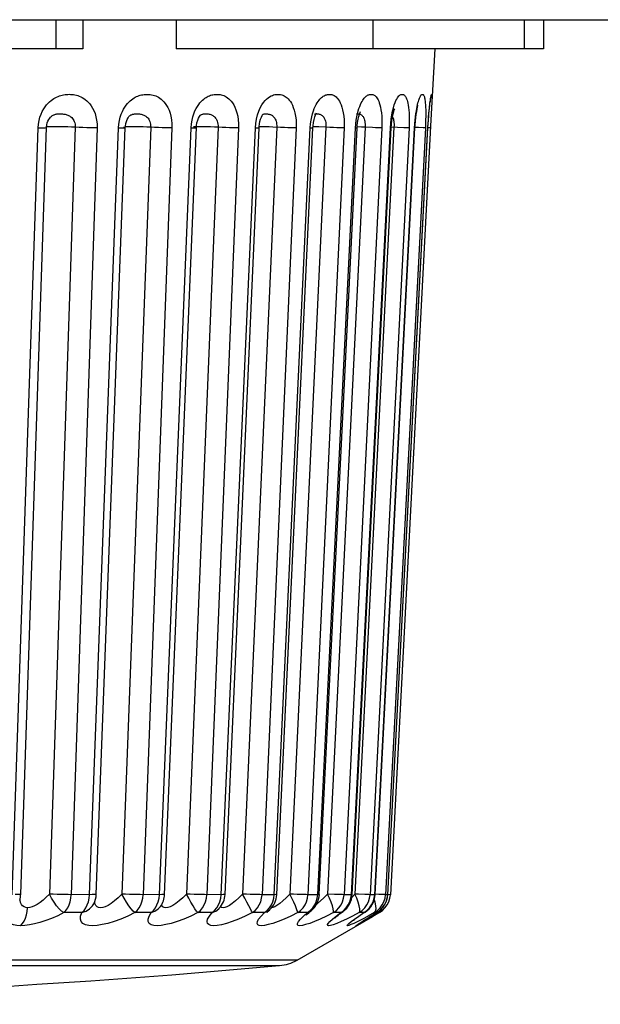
# Model space of a CAD drawing. Header units: millimetres. Extents: x -2579 to 1363, y -329 to 2298.
# Tile 20 of 256: x -1213 to -1208, y -329 to -321. Entities that reach past the tile are written whole.
import ezdxf

# ---------------------------------------------------------------- set-up
doc = ezdxf.new("R2010")
doc.units = ezdxf.units.MM
doc.header["$LTSCALE"] = 30.734
doc.layers.get('0').update_dxf_attribs({"linetype": 'CONTINUOUS'})

msp = doc.modelspace()

# ---------------------------------------------------------------- linework, layer by layer
at = {"color": 7}
for p, q in [((-1284.937, -320.9063), (-1198.5399, -320.9063)), ((-1284.937, -320.9067), (-1198.5399, -320.9067)), ((-1212.5037, -320.9067), (-1212.5037, -321.1438)), ((-1212.2834, -320.9067), (-1212.2834, -321.1438)), ((-1211.5186, -320.9067), (-1211.5186, -321.1438)), ((-1209.9093, -320.9067), (-1209.9093, -321.1438)), ((-1208.6733, -320.9067), (-1208.6733, -321.1438)), ((-1208.5142, -320.9067), (-1208.5142, -321.1438)), ((-1212.2834, -321.1438), (-1215.2266, -321.1438)), ((-1208.5142, -321.1438), (-1211.5186, -321.1438)), ((-1209.4037, -321.1438), (-1209.4342, -321.7268)), ((-1209.4272, -321.5875), (-1209.4288, -321.6219)), ((-1211.3172, -321.6852), (-1211.3171, -321.6851)), ((-1210.8535, -321.6859), (-1210.8428, -321.6542)), ((-1210.8127, -321.6816), (-1210.8126, -321.6816)), ((-1209.7598, -321.7202), (-1209.7545, -321.6859)), ((-1209.7545, -321.6859), (-1209.7483, -321.6542)), ((-1212.648, -321.7913), (-1212.6452, -321.76)), ((-1212.5441, -321.7013), (-1212.544, -321.7012)), ((-1211.9905, -321.7913), (-1211.9879, -321.7606)), ((-1211.8961, -321.691), (-1211.8957, -321.6907)), ((-1211.396, -321.7913), (-1211.3932, -321.7592)), ((-1210.871, -321.7913), (-1210.8679, -321.7551)), ((-1210.4212, -321.7913), (-1210.4186, -321.7592)), ((-1210.0516, -321.7913), (-1210.0492, -321.7592)), ((-1209.4342, -321.7268), (-1209.7665, -328.0656)), ((-1209.7662, -321.7913), (-1209.7636, -321.7551)), ((-1209.7636, -321.7551), (-1209.7598, -321.7202)), ((-1209.4596, -321.7913), (-1209.4578, -321.7592)), ((-1212.8597, -328.0656), (-1212.648, -321.7913)), ((-1212.7898, -328.0622), (-1212.5784, -321.788)), ((-1212.5797, -321.7844), (-1212.5827, -321.7856)), ((-1212.3443, -321.7868), (-1212.5558, -328.061)), ((-1212.1652, -321.7913), (-1212.3766, -328.0656)), ((-1212.2273, -328.0656), (-1211.9905, -321.7913)), ((-1212.1717, -328.0629), (-1211.9351, -321.7887)), ((-1211.727, -321.7868), (-1211.9637, -328.061)), ((-1211.9466, -321.7843), (-1211.9472, -321.7848)), ((-1211.5527, -321.7913), (-1211.7893, -328.0656)), ((-1211.6554, -328.0656), (-1211.396, -321.7913)), ((-1211.6127, -328.0636), (-1211.3535, -321.7893)), ((-1211.1755, -321.7868), (-1211.4348, -328.061)), ((-1211.3751, -321.7834), (-1211.3771, -321.7842)), ((-1211.008, -321.7913), (-1211.2672, -328.0656)), ((-1211.1501, -328.0656), (-1210.871, -321.7913)), ((-1211.1189, -328.0641), (-1210.8399, -321.7899)), ((-1210.6959, -321.7868), (-1210.975, -328.061)), ((-1210.537, -321.7913), (-1210.816, -328.0656)), ((-1210.7171, -328.0656), (-1210.4212, -321.7913)), ((-1210.6956, -328.0646), (-1210.3999, -321.7904)), ((-1210.2935, -321.7868), (-1210.5892, -328.061)), ((-1210.1449, -321.7913), (-1210.4406, -328.0656)), ((-1210.3609, -328.0656), (-1210.0516, -321.7913)), ((-1210.2935, -321.7868), (-1210.3528, -321.7843)), ((-1210.3475, -328.065), (-1210.0383, -321.7908)), ((-1209.9727, -321.7868), (-1210.2818, -328.061)), ((-1209.836, -321.7913), (-1210.1452, -328.0656)), ((-1210.0855, -328.0656), (-1209.7662, -321.7913)), ((-1210.0783, -328.0653), (-1209.7591, -321.791)), ((-1209.7369, -321.7868), (-1210.0561, -328.061)), ((-1209.9134, -321.7893), (-1209.9727, -321.7868)), ((-1209.6137, -321.7913), (-1209.933, -328.0656)), ((-1209.8941, -328.0656), (-1209.5682, -321.7913)), ((-1209.8912, -328.0655), (-1209.5653, -321.7912)), ((-1209.4804, -321.7913), (-1209.8063, -328.0656)), ((-1209.7885, -328.0656), (-1209.4596, -321.7913)), ((-1209.7074, -321.7881), (-1209.7587, -321.7858)), ((-1209.6569, -321.7902), (-1209.7074, -321.7881)), ((-1209.5682, -321.7913), (-1209.5653, -321.7912)), ((-1209.5357, -321.7893), (-1209.5652, -321.7879)), ((-1209.498, -321.7908), (-1209.5357, -321.7893)), ((-1209.4596, -321.7913), (-1209.4592, -321.7913)), ((-1209.4376, -321.7913), (-1209.4591, -321.7903)), ((-1212.7944, -328.1103), (-1212.7948, -328.098)), ((-1212.2362, -328.1234), (-1212.2301, -328.095)), ((-1212.2301, -328.095), (-1212.2273, -328.0656)), ((-1211.6754, -328.1501), (-1211.6652, -328.1234)), ((-1211.6652, -328.1234), (-1211.6585, -328.095)), ((-1211.6585, -328.095), (-1211.6554, -328.0656)), ((-1211.1534, -328.095), (-1211.1501, -328.0656)), ((-1210.7171, -328.0656), (-1210.816, -328.0656)), ((-1210.7206, -328.095), (-1210.7171, -328.0656)), ((-1210.6467, -328.1162), (-1210.6718, -328.137)), ((-1210.3609, -328.0656), (-1210.4406, -328.0656)), ((-1210.3646, -328.095), (-1210.3609, -328.0656)), ((-1210.2818, -328.061), (-1210.311, -328.0909)), ((-1210.2225, -328.0635), (-1210.2818, -328.061)), ((-1210.0855, -328.0656), (-1210.1452, -328.0656)), ((-1210.1107, -328.1501), (-1210.0978, -328.1234)), ((-1210.0561, -328.061), (-1210.0815, -328.0879)), ((-1209.8941, -328.0656), (-1209.933, -328.0656)), ((-1209.8912, -328.0655), (-1209.8941, -328.0656)), ((-1209.8614, -328.0635), (-1209.891, -328.0621)), ((-1209.8238, -328.0651), (-1209.8614, -328.0635)), ((-1209.8103, -328.0952), (-1209.8063, -328.0656)), ((-1209.788, -328.0656), (-1209.8063, -328.0656)), ((-1209.7927, -328.15), (-1209.7793, -328.1234)), ((-1209.7925, -328.095), (-1209.7885, -328.0656)), ((-1209.7665, -328.0656), (-1209.788, -328.0646)), ((-1212.2894, -328.212), (-1212.437, -328.212)), ((-1212.1928, -328.1409), (-1212.1927, -328.1407)), ((-1211.7239, -328.212), (-1211.8563, -328.212)), ((-1211.2243, -328.212), (-1211.3401, -328.212)), ((-1210.7961, -328.212), (-1210.8939, -328.212)), ((-1210.7961, -328.212), (-1210.7694, -328.2006)), ((-1210.7694, -328.2006), (-1210.7539, -328.189)), ((-1210.7539, -328.189), (-1210.7538, -328.1888)), ((-1210.7281, -328.1707), (-1210.7402, -328.173)), ((-1210.5228, -328.212), (-1210.533, -328.1817)), ((-1210.4439, -328.212), (-1210.5228, -328.212)), ((-1210.4777, -328.2408), (-1210.4439, -328.212)), ((-1210.4439, -328.212), (-1210.42, -328.2006)), ((-1210.42, -328.2006), (-1210.4157, -328.1974)), ((-1210.4157, -328.1974), (-1210.4154, -328.1972)), ((-1210.4015, -328.1742), (-1210.3851, -328.1501)), ((-1210.1717, -328.212), (-1210.2307, -328.212)), ((-1210.1717, -328.212), (-1210.1545, -328.2033)), ((-1210.1679, -328.213), (-1210.1537, -328.2028)), ((-1210.1545, -328.2033), (-1210.1542, -328.2031)), ((-1210.1276, -328.1742), (-1210.1107, -328.1501)), ((-1210.0209, -328.212), (-1210.0764, -328.2408)), ((-1210.0256, -328.2408), (-1209.9824, -328.212)), ((-1209.9824, -328.212), (-1210.0209, -328.212)), ((-1209.9824, -328.212), (-1209.9735, -328.2075)), ((-1209.9735, -328.2075), (-1209.9734, -328.2074)), ((-1209.8563, -328.212), (-1209.911, -328.2437)), ((-1209.878, -328.212), (-1209.8956, -328.212)), ((-1209.8867, -328.2175), (-1209.8748, -328.2103)), ((-1209.878, -328.212), (-1209.8751, -328.2105)), ((-1209.8563, -328.212), (-1209.8317, -328.195)), ((-1210.5293, -328.6006), (-1209.9112, -328.2438)), ((-1210.0764, -328.2408), (-1210.1255, -328.2651)), ((-1210.0607, -328.2651), (-1210.0256, -328.2408)), ((-1210.0127, -328.2957), (-1210.0006, -328.2879)), ((-1209.9828, -328.2849), (-1210.0101, -328.3003)), ((-1210.0006, -328.2879), (-1209.9853, -328.2782)), ((-1209.9966, -328.2851), (-1209.9649, -328.2651)), ((-1209.9853, -328.2782), (-1209.9673, -328.2669)), ((-1209.9673, -328.2669), (-1209.9469, -328.2542)), ((-1209.9649, -328.2651), (-1209.9469, -328.2542)), ((-1209.9469, -328.2542), (-1209.8867, -328.2175)), ((-1209.9358, -328.2474), (-1209.9254, -328.2408)), ((-1209.9254, -328.2408), (-1209.8867, -328.2175)), ((-1209.911, -328.2437), (-1209.9112, -328.2438)), ((-1210.0101, -328.3003), (-1210.0295, -328.311)), ((-1210.5293, -328.6006), (-1224.9476, -328.6006)), ((-1224.8043, -328.646), (-1211.9741, -328.646)), ((-1211.9741, -328.646), (-1211.6813, -328.646)), ((-1211.6813, -328.646), (-1210.8422, -328.646)), ((-1210.8422, -328.646), (-1210.7406, -328.646)), ((-1210.7406, -328.646), (-1210.6727, -328.646))]:
    msp.add_line(p, q, dxfattribs=at)
for points in [[(-1212.6237, -321.6786), (-1212.6134, -321.6565), (-1212.6023, -321.6368), (-1212.5905, -321.6192), (-1212.5784, -321.6037), (-1212.5661, -321.5901), (-1212.5538, -321.5782), (-1212.5418, -321.5681), (-1212.53, -321.5594), (-1212.5186, -321.5518), (-1212.5073, -321.5453), (-1212.4961, -321.5396), (-1212.4849, -321.5347), (-1212.4735, -321.5304), (-1212.4621, -321.5268), (-1212.4506, -321.5237), (-1212.439, -321.5212), (-1212.4275, -321.5194), (-1212.416, -321.5181), (-1212.4047, -321.5173), (-1212.3935, -321.517)], [(-1212.3935, -321.517), (-1212.3824, -321.5173), (-1212.371, -321.5181), (-1212.3593, -321.5195), (-1212.3474, -321.5215), (-1212.3352, -321.5242), (-1212.323, -321.5277), (-1212.3111, -321.532), (-1212.2992, -321.5371), (-1212.2872, -321.5431), (-1212.2752, -321.5503), (-1212.2629, -321.5589), (-1212.2504, -321.569), (-1212.2379, -321.581), (-1212.2257, -321.5948), (-1212.2137, -321.6109), (-1212.2023, -321.6292), (-1212.1918, -321.65), (-1212.1825, -321.6734), (-1212.1747, -321.6999), (-1212.1689, -321.7286), (-1212.1658, -321.759), (-1212.1652, -321.7913)], [(-1211.9588, -321.6582), (-1211.9487, -321.6386), (-1211.9382, -321.6212), (-1211.9272, -321.6057), (-1211.9161, -321.5921), (-1211.905, -321.5801), (-1211.8941, -321.5699), (-1211.8835, -321.561), (-1211.8731, -321.5534), (-1211.863, -321.5468), (-1211.8529, -321.541), (-1211.8428, -321.536), (-1211.8327, -321.5316), (-1211.8225, -321.5278), (-1211.8122, -321.5246), (-1211.8019, -321.522), (-1211.7916, -321.52), (-1211.7814, -321.5185), (-1211.7712, -321.5175), (-1211.761, -321.5171), (-1211.7508, -321.5171), (-1211.7404, -321.5177), (-1211.7299, -321.5189), (-1211.7191, -321.5207), (-1211.708, -321.5232), (-1211.6968, -321.5265), (-1211.6857, -321.5306), (-1211.6748, -321.5355), (-1211.6639, -321.5413), (-1211.653, -321.5483), (-1211.6417, -321.5566), (-1211.6304, -321.5666), (-1211.619, -321.5783), (-1211.6078, -321.592), (-1211.5969, -321.6079), (-1211.5865, -321.6261), (-1211.5769, -321.6468), (-1211.5684, -321.6701), (-1211.5612, -321.6969), (-1211.5559, -321.7262), (-1211.5531, -321.7576), (-1211.5527, -321.7913)], [(-1211.3646, -321.6534), (-1211.3549, -321.6335), (-1211.3447, -321.6159), (-1211.3343, -321.6004), (-1211.3238, -321.5868), (-1211.3134, -321.5751), (-1211.3033, -321.5651), (-1211.2935, -321.5566), (-1211.2839, -321.5493), (-1211.2744, -321.5429), (-1211.265, -321.5374), (-1211.2556, -321.5326), (-1211.246, -321.5285), (-1211.2365, -321.5251), (-1211.2269, -321.5223), (-1211.2173, -321.5201), (-1211.2078, -321.5185), (-1211.1983, -321.5175), (-1211.1888, -321.5171), (-1211.1793, -321.5172), (-1211.1697, -321.5179), (-1211.1599, -321.5192), (-1211.1498, -321.5213), (-1211.1396, -321.5242), (-1211.1293, -321.5279), (-1211.1191, -321.5325), (-1211.1091, -321.538), (-1211.099, -321.5447), (-1211.0888, -321.5527), (-1211.0785, -321.5623), (-1211.0681, -321.5739), (-1211.0578, -321.5875), (-1211.0478, -321.6034), (-1211.0383, -321.6219), (-1211.0294, -321.6431), (-1211.0216, -321.6672), (-1211.0151, -321.6948), (-1211.0104, -321.7249), (-1211.0081, -321.757), (-1211.008, -321.7913)], [(-1210.8428, -321.6542), (-1210.8307, -321.6271), (-1210.8178, -321.6037), (-1210.8048, -321.5845), (-1210.7917, -321.5685), (-1210.7788, -321.5555), (-1210.7662, -321.545), (-1210.754, -321.5367), (-1210.7424, -321.5303), (-1210.7314, -321.5255), (-1210.7211, -321.522), (-1210.7113, -321.5195), (-1210.7019, -321.518), (-1210.6926, -321.5172), (-1210.6833, -321.5171), (-1210.6738, -321.5178), (-1210.6642, -321.5192), (-1210.6545, -321.5216), (-1210.6451, -321.5249), (-1210.636, -321.5289), (-1210.6272, -321.5339), (-1210.6187, -321.5396), (-1210.6104, -321.5464), (-1210.6019, -321.5546), (-1210.5933, -321.5644), (-1210.5847, -321.5761), (-1210.5762, -321.5898), (-1210.568, -321.6058), (-1210.5603, -321.6242), (-1210.5532, -321.6453), (-1210.547, -321.6692), (-1210.5419, -321.6964), (-1210.5383, -321.7261), (-1210.5367, -321.7577), (-1210.537, -321.7913)], [(-1210.3959, -321.6534), (-1210.3885, -321.6335), (-1210.3808, -321.6159), (-1210.3729, -321.6004), (-1210.3651, -321.5868), (-1210.3574, -321.5751), (-1210.3499, -321.5652), (-1210.3426, -321.5566), (-1210.3356, -321.5493), (-1210.3286, -321.5429), (-1210.3217, -321.5374), (-1210.3149, -321.5326), (-1210.3079, -321.5285), (-1210.301, -321.5251), (-1210.2941, -321.5223), (-1210.2872, -321.5201), (-1210.2804, -321.5185), (-1210.2736, -321.5175), (-1210.2668, -321.5171), (-1210.2601, -321.5172), (-1210.2532, -321.5179), (-1210.2463, -321.5192), (-1210.2392, -321.5213), (-1210.232, -321.5242), (-1210.2248, -321.5279), (-1210.2177, -321.5325), (-1210.2107, -321.538), (-1210.2038, -321.5447), (-1210.1968, -321.5527), (-1210.1898, -321.5623), (-1210.1827, -321.5739), (-1210.1758, -321.5875), (-1210.1691, -321.6034), (-1210.1628, -321.6219), (-1210.157, -321.6431), (-1210.152, -321.6672), (-1210.148, -321.6947), (-1210.1453, -321.7249), (-1210.1443, -321.757), (-1210.1449, -321.7913)], [(-1210.0298, -321.6534), (-1210.0237, -321.6335), (-1210.0173, -321.6159), (-1210.0109, -321.6004), (-1210.0045, -321.5868), (-1209.9982, -321.5751), (-1209.9922, -321.5652), (-1209.9863, -321.5566), (-1209.9807, -321.5493), (-1209.9751, -321.5429), (-1209.9696, -321.5374), (-1209.9641, -321.5326), (-1209.9586, -321.5285), (-1209.9532, -321.5251), (-1209.9477, -321.5223), (-1209.9423, -321.5201), (-1209.9369, -321.5185), (-1209.9316, -321.5175), (-1209.9263, -321.5171), (-1209.921, -321.5172), (-1209.9157, -321.5179), (-1209.9103, -321.5192), (-1209.9048, -321.5213), (-1209.8993, -321.5242), (-1209.8938, -321.5279), (-1209.8883, -321.5325), (-1209.883, -321.538), (-1209.8778, -321.5447), (-1209.8725, -321.5527), (-1209.8672, -321.5623), (-1209.8619, -321.5739), (-1209.8568, -321.5875), (-1209.8519, -321.6034), (-1209.8473, -321.6219), (-1209.8432, -321.6431), (-1209.8398, -321.6672), (-1209.8371, -321.6947), (-1209.8355, -321.7249), (-1209.8351, -321.757), (-1209.836, -321.7913)], [(-1209.7483, -321.6542), (-1209.7416, -321.6271), (-1209.7346, -321.6037), (-1209.7278, -321.5845), (-1209.721, -321.5686), (-1209.7144, -321.5555), (-1209.7081, -321.545), (-1209.7021, -321.5367), (-1209.6964, -321.5303), (-1209.6911, -321.5255), (-1209.6862, -321.522), (-1209.6816, -321.5195), (-1209.6772, -321.518), (-1209.6729, -321.5172), (-1209.6687, -321.5171), (-1209.6644, -321.5178), (-1209.6601, -321.5192), (-1209.6558, -321.5216), (-1209.6517, -321.5249), (-1209.6478, -321.5289), (-1209.644, -321.5339), (-1209.6405, -321.5396), (-1209.637, -321.5464), (-1209.6336, -321.5546), (-1209.6302, -321.5644), (-1209.6269, -321.5761), (-1209.6237, -321.5898), (-1209.6207, -321.6058), (-1209.618, -321.6242), (-1209.6157, -321.6453), (-1209.6139, -321.6692), (-1209.6127, -321.6964), (-1209.6122, -321.7261), (-1209.6125, -321.7577), (-1209.6137, -321.7913)], [(-1209.5606, -321.7013), (-1209.5574, -321.6759), (-1209.554, -321.6534), (-1209.5506, -321.6335), (-1209.5472, -321.6159), (-1209.5438, -321.6004), (-1209.5406, -321.5868), (-1209.5374, -321.5751), (-1209.5344, -321.5652), (-1209.5315, -321.5566), (-1209.5288, -321.5493), (-1209.5262, -321.5429), (-1209.5237, -321.5374), (-1209.5211, -321.5326), (-1209.5187, -321.5285), (-1209.5162, -321.5251), (-1209.5138, -321.5223), (-1209.5115, -321.5201), (-1209.5092, -321.5185), (-1209.507, -321.5175), (-1209.5048, -321.5171), (-1209.5027, -321.5172), (-1209.5005, -321.5179), (-1209.4984, -321.5192), (-1209.4963, -321.5213), (-1209.4942, -321.5242), (-1209.4922, -321.5279), (-1209.4903, -321.5325), (-1209.4885, -321.538), (-1209.4867, -321.5447), (-1209.485, -321.5527), (-1209.4834, -321.5623), (-1209.4819, -321.5739), (-1209.4805, -321.5875), (-1209.4793, -321.6034), (-1209.4783, -321.6219), (-1209.4776, -321.6431), (-1209.4773, -321.6672), (-1209.4774, -321.6947), (-1209.4779, -321.7249), (-1209.4789, -321.757), (-1209.4804, -321.7913)], [(-1209.4496, -321.6534), (-1209.4476, -321.6335), (-1209.4457, -321.6159), (-1209.4439, -321.6004), (-1209.4423, -321.5868), (-1209.4407, -321.5751), (-1209.4393, -321.5652), (-1209.438, -321.5566), (-1209.4368, -321.5493), (-1209.4357, -321.5429), (-1209.4347, -321.5374), (-1209.4337, -321.5326), (-1209.4328, -321.5285), (-1209.4319, -321.5251), (-1209.4311, -321.5223), (-1209.4304, -321.5201), (-1209.4297, -321.5185), (-1209.429, -321.5175), (-1209.4285, -321.5171), (-1209.4279, -321.5172), (-1209.4275, -321.5179), (-1209.427, -321.5192), (-1209.4267, -321.5213), (-1209.4264, -321.5242), (-1209.4261, -321.5279), (-1209.426, -321.5325), (-1209.4259, -321.538), (-1209.4259, -321.5447), (-1209.4261, -321.5527), (-1209.4263, -321.5623), (-1209.4267, -321.5739), (-1209.4272, -321.5875)], [(-1209.788, -328.0656), (-1209.4589, -321.7864), (-1209.4571, -321.7554), (-1209.4551, -321.7256), (-1209.4529, -321.6977), (-1209.4507, -321.6718), (-1209.4485, -321.6484), (-1209.4463, -321.6275), (-1209.4443, -321.6094), (-1209.4423, -321.5941), (-1209.4406, -321.5815), (-1209.4392, -321.5717), (-1209.438, -321.5649), (-1209.4373, -321.5609)], [(-1209.5653, -321.7912), (-1209.5641, -321.7701), (-1209.5615, -321.7379), (-1209.5583, -321.7081), (-1209.5547, -321.6813), (-1209.5509, -321.6578), (-1209.5471, -321.6381), (-1209.5435, -321.6224), (-1209.5406, -321.6114), (-1209.5388, -321.6057)], [(-1212.6452, -321.76), (-1212.6403, -321.7308), (-1212.6328, -321.7035), (-1212.6237, -321.6786)], [(-1212.544, -321.7012), (-1212.5392, -321.6971), (-1212.5345, -321.6936), (-1212.5298, -321.6905), (-1212.5251, -321.6879), (-1212.5203, -321.6855), (-1212.5154, -321.6835), (-1212.5102, -321.6817), (-1212.5049, -321.6802), (-1212.4993, -321.6789), (-1212.4935, -321.6779), (-1212.4875, -321.6771), (-1212.4813, -321.6766), (-1212.4749, -321.6762), (-1212.4684, -321.6761)], [(-1212.4684, -321.6761), (-1212.4617, -321.6762), (-1212.4549, -321.6766), (-1212.4478, -321.6772), (-1212.4406, -321.678), (-1212.4333, -321.6792), (-1212.426, -321.6806), (-1212.4189, -321.6824), (-1212.4121, -321.6845), (-1212.4054, -321.6869), (-1212.3988, -321.6899), (-1212.3922, -321.6934), (-1212.3857, -321.6975), (-1212.3793, -321.7023), (-1212.3732, -321.7079), (-1212.3673, -321.7144), (-1212.3618, -321.7218), (-1212.3568, -321.7301), (-1212.3524, -321.7395), (-1212.3488, -321.7501), (-1212.3461, -321.7617), (-1212.3446, -321.7739), (-1212.3443, -321.7868)], [(-1211.9764, -321.7049), (-1211.9681, -321.6802), (-1211.9588, -321.6582)], [(-1211.8957, -321.6907), (-1211.8922, -321.6885), (-1211.8881, -321.6861), (-1211.8839, -321.684)], [(-1211.8839, -321.684), (-1211.8795, -321.6822), (-1211.8749, -321.6806), (-1211.8701, -321.6793), (-1211.8651, -321.6782), (-1211.8599, -321.6774), (-1211.8545, -321.6768), (-1211.8489, -321.6763), (-1211.8431, -321.6762), (-1211.8371, -321.6762), (-1211.8309, -321.6764), (-1211.8244, -321.6769), (-1211.8177, -321.6777), (-1211.8109, -321.6787), (-1211.804, -321.6801), (-1211.7973, -321.6818), (-1211.7908, -321.6838), (-1211.7844, -321.6862), (-1211.7782, -321.6891), (-1211.772, -321.6925), (-1211.7659, -321.6965), (-1211.7599, -321.7013), (-1211.7541, -321.7068), (-1211.7486, -321.7132), (-1211.7434, -321.7205), (-1211.7387, -321.7288), (-1211.7346, -321.7382), (-1211.7312, -321.7489), (-1211.7286, -321.7607), (-1211.7272, -321.7733), (-1211.727, -321.7868)], [(-1211.3818, -321.7013), (-1211.3736, -321.6759), (-1211.3646, -321.6534)], [(-1211.3535, -321.7893), (-1211.3522, -321.7728), (-1211.3485, -321.7503), (-1211.3427, -321.7296), (-1211.3357, -321.7121), (-1211.3284, -321.6988), (-1211.3222, -321.6901), (-1211.3196, -321.6873)], [(-1211.3196, -321.6873), (-1211.3182, -321.686), (-1211.3171, -321.6851), (-1211.3172, -321.6852)], [(-1211.3171, -321.6851), (-1211.3163, -321.6846), (-1211.3124, -321.6826), (-1211.3083, -321.6809), (-1211.304, -321.6795), (-1211.2996, -321.6783), (-1211.2949, -321.6774), (-1211.2899, -321.6768), (-1211.2848, -321.6763), (-1211.2794, -321.6761), (-1211.2738, -321.6762), (-1211.2679, -321.6765), (-1211.2618, -321.6771), (-1211.2555, -321.6779), (-1211.249, -321.6791), (-1211.2426, -321.6807), (-1211.2362, -321.6826), (-1211.2301, -321.6849), (-1211.2241, -321.6876), (-1211.2182, -321.6909), (-1211.2123, -321.6948), (-1211.2066, -321.6994), (-1211.201, -321.705), (-1211.1958, -321.7114), (-1211.1908, -321.7188), (-1211.1864, -321.7273), (-1211.1824, -321.737), (-1211.1792, -321.748), (-1211.1768, -321.7602), (-1211.1756, -321.7731), (-1211.1755, -321.7868)], [(-1210.8679, -321.7551), (-1210.8622, -321.7202), (-1210.8535, -321.6859)], [(-1210.8399, -321.7899), (-1210.8394, -321.781), (-1210.8369, -321.7593), (-1210.8329, -321.7387), (-1210.8277, -321.72), (-1210.8216, -321.7036), (-1210.8154, -321.6908), (-1210.8113, -321.684)], [(-1210.8126, -321.6816), (-1210.8082, -321.6797), (-1210.8035, -321.6782), (-1210.7988, -321.6772), (-1210.794, -321.6765), (-1210.7889, -321.6762), (-1210.7835, -321.6762), (-1210.7777, -321.6764), (-1210.7716, -321.6771), (-1210.7654, -321.6781), (-1210.7591, -321.6794), (-1210.7532, -321.6811), (-1210.7475, -321.6832), (-1210.7422, -321.6855), (-1210.737, -321.6883), (-1210.7318, -321.6916), (-1210.7268, -321.6956), (-1210.7219, -321.7004), (-1210.7171, -321.7059), (-1210.7126, -321.7123), (-1210.7084, -321.7198), (-1210.7046, -321.7282), (-1210.7014, -321.7378), (-1210.6987, -321.7487), (-1210.6968, -321.7606), (-1210.6959, -321.7733), (-1210.6959, -321.7868)], [(-1210.4093, -321.7013), (-1210.4029, -321.6759), (-1210.3959, -321.6534)], [(-1210.3999, -321.7904), (-1210.3987, -321.7737), (-1210.3952, -321.7466), (-1210.3902, -321.7224), (-1210.3843, -321.7017), (-1210.378, -321.6853), (-1210.3725, -321.6739), (-1210.3694, -321.6688)], [(-1210.387, -321.6794), (-1210.3844, -321.6783), (-1210.3813, -321.6774), (-1210.378, -321.6768), (-1210.3744, -321.6763)], [(-1210.3744, -321.6763), (-1210.3707, -321.6761), (-1210.3666, -321.6762), (-1210.3624, -321.6765), (-1210.3578, -321.6771), (-1210.3531, -321.6779), (-1210.3482, -321.6791), (-1210.3433, -321.6807), (-1210.3384, -321.6826)], [(-1210.3384, -321.6826), (-1210.3337, -321.6849), (-1210.3291, -321.6876)], [(-1210.3291, -321.6876), (-1210.3245, -321.6909), (-1210.3201, -321.6948), (-1210.3157, -321.6994), (-1210.3115, -321.705), (-1210.3076, -321.7114), (-1210.304, -321.7188), (-1210.3007, -321.7273), (-1210.2979, -321.737), (-1210.2956, -321.748), (-1210.2941, -321.7602), (-1210.2934, -321.7731), (-1210.2935, -321.7868)], [(-1210.0444, -321.6779), (-1210.0431, -321.6774), (-1210.0406, -321.6768), (-1210.038, -321.6763), (-1210.0351, -321.6761), (-1210.0319, -321.6762), (-1210.0285, -321.6765), (-1210.0249, -321.6771), (-1210.021, -321.6779)], [(-1210.041, -321.7013), (-1210.0356, -321.6759), (-1210.0298, -321.6534)], [(-1210.0383, -321.7908), (-1210.0373, -321.7759), (-1210.0343, -321.7471), (-1210.0298, -321.7204), (-1210.0245, -321.6971), (-1210.019, -321.6786), (-1210.0138, -321.6648), (-1210.0101, -321.6566)], [(-1210.021, -321.6779), (-1210.0169, -321.6791), (-1210.0129, -321.6807), (-1210.0088, -321.6826), (-1210.0049, -321.6849)], [(-1210.0049, -321.6849), (-1210.0011, -321.6876), (-1209.9973, -321.6909), (-1209.9936, -321.6948), (-1209.99, -321.6994), (-1209.9866, -321.705), (-1209.9834, -321.7114), (-1209.9805, -321.7188), (-1209.9779, -321.7273), (-1209.9757, -321.737), (-1209.974, -321.748), (-1209.9728, -321.7602)], [(-1209.7591, -321.791), (-1209.7572, -321.7634), (-1209.7536, -321.731), (-1209.749, -321.7018), (-1209.7439, -321.677), (-1209.7388, -321.6572), (-1209.7342, -321.6428), (-1209.7311, -321.6349)], [(-1209.4537, -321.7013), (-1209.4516, -321.6759), (-1209.4496, -321.6534)], [(-1212.5784, -321.788), (-1212.5782, -321.7844), (-1212.5763, -321.7679), (-1212.5727, -321.7515), (-1212.5673, -321.7362), (-1212.5605, -321.7224), (-1212.5528, -321.711), (-1212.5454, -321.7026), (-1212.5441, -321.7013)], [(-1211.9879, -321.7606), (-1211.9833, -321.7319), (-1211.9764, -321.7049)], [(-1211.9351, -321.7887), (-1211.9343, -321.7769), (-1211.9311, -321.7569), (-1211.926, -321.7381), (-1211.9193, -321.7219), (-1211.912, -321.7088), (-1211.905, -321.6994), (-1211.8993, -321.6935), (-1211.8961, -321.691)], [(-1211.3932, -321.7592), (-1211.3885, -321.7292), (-1211.3818, -321.7013)], [(-1210.4186, -321.7592), (-1210.4147, -321.7292), (-1210.4093, -321.7013)], [(-1210.0492, -321.7592), (-1210.0457, -321.7292), (-1210.041, -321.7013)], [(-1209.9728, -321.7602), (-1209.9724, -321.7731), (-1209.9727, -321.7868)], [(-1209.7487, -321.7004), (-1209.7462, -321.7059), (-1209.7438, -321.7123), (-1209.7417, -321.7197), (-1209.7399, -321.7282), (-1209.7384, -321.7378)], [(-1209.7384, -321.7378), (-1209.7373, -321.7487), (-1209.7367, -321.7606), (-1209.7365, -321.7733), (-1209.7369, -321.7868)], [(-1209.5682, -321.7913), (-1209.5661, -321.7592), (-1209.5636, -321.7292), (-1209.5606, -321.7013)], [(-1209.4578, -321.7592), (-1209.4558, -321.7292), (-1209.4537, -321.7013)], [(-1212.648, -321.7913), (-1212.6246, -321.7912), (-1212.6054, -321.7908), (-1212.5911, -321.7902), (-1212.582, -321.7893), (-1212.5784, -321.7881), (-1212.5784, -321.788)], [(-1212.3443, -321.7868), (-1212.3742, -321.7855), (-1212.4049, -321.7843), (-1212.4356, -321.7834), (-1212.4652, -321.7827), (-1212.4931, -321.7823), (-1212.5183, -321.7822), (-1212.5401, -321.7823), (-1212.5579, -321.7827), (-1212.5712, -321.7834), (-1212.5782, -321.7842)], [(-1212.1652, -321.7913), (-1212.1907, -321.7912), (-1212.2192, -321.7908), (-1212.2497, -321.7902), (-1212.2815, -321.7893), (-1212.3133, -321.7881), (-1212.3443, -321.7868)], [(-1211.9905, -321.7913), (-1211.9695, -321.7912), (-1211.9531, -321.7908), (-1211.9418, -321.7902), (-1211.936, -321.7893), (-1211.9351, -321.7887)], [(-1211.727, -321.7868), (-1211.7575, -321.7855), (-1211.7883, -321.7843), (-1211.8184, -321.7834), (-1211.8471, -321.7827), (-1211.8734, -321.7823), (-1211.8966, -321.7822), (-1211.9161, -321.7823), (-1211.9311, -321.7827), (-1211.9347, -321.783)], [(-1211.5527, -321.7913), (-1211.576, -321.7912), (-1211.6028, -321.7908), (-1211.6323, -321.7902), (-1211.6635, -321.7893), (-1211.6954, -321.7881), (-1211.727, -321.7868)], [(-1211.396, -321.7913), (-1211.3777, -321.7912), (-1211.3642, -321.7908), (-1211.3561, -321.7902), (-1211.3535, -321.7893)], [(-1211.3389, -321.7822), (-1211.3558, -321.7823), (-1211.368, -321.7827), (-1211.3751, -321.7834)], [(-1211.1755, -321.7868), (-1211.2063, -321.7855), (-1211.2368, -321.7843), (-1211.2661, -321.7834), (-1211.2935, -321.7827), (-1211.318, -321.7823), (-1211.3389, -321.7822)], [(-1211.008, -321.7913), (-1211.0289, -321.7912), (-1211.0538, -321.7908), (-1211.0818, -321.7902), (-1211.112, -321.7893), (-1211.1436, -321.7881), (-1211.1755, -321.7868)], [(-1210.871, -321.7913), (-1210.8555, -321.7912), (-1210.8451, -321.7908), (-1210.8403, -321.7902), (-1210.8399, -321.7899)], [(-1210.6641, -321.7881), (-1210.7267, -321.7855), (-1210.7565, -321.7843), (-1210.7848, -321.7834), (-1210.8105, -321.7827), (-1210.8329, -321.7823), (-1210.8394, -321.7823)], [(-1210.537, -321.7913), (-1210.5553, -321.7912), (-1210.5779, -321.7908), (-1210.6042, -321.7902), (-1210.6332, -321.7893), (-1210.6641, -321.7881)], [(-1210.4212, -321.7913), (-1210.4087, -321.7912), (-1210.4016, -321.7908), (-1210.3999, -321.7904)], [(-1210.3528, -321.7843), (-1210.3796, -321.7834), (-1210.3994, -321.7829)], [(-1210.1449, -321.7913), (-1210.1604, -321.7912), (-1210.1805, -321.7908), (-1210.2047, -321.7902), (-1210.2322, -321.7893), (-1210.2621, -321.7881), (-1210.2935, -321.7868)], [(-1210.0516, -321.7913), (-1210.0422, -321.7912), (-1210.0384, -321.7908), (-1210.0383, -321.7908)], [(-1209.9727, -321.7868), (-1210.0023, -321.7855), (-1210.0379, -321.784)], [(-1209.836, -321.7913), (-1209.8485, -321.7912), (-1209.8659, -321.7908), (-1209.8878, -321.7902), (-1209.9134, -321.7893)], [(-1209.7662, -321.7913), (-1209.7601, -321.7912), (-1209.7591, -321.791)], [(-1209.6137, -321.7913), (-1209.623, -321.7912), (-1209.6376, -321.7908), (-1209.6569, -321.7902)], [(-1209.4804, -321.7913), (-1209.4865, -321.7912), (-1209.498, -321.7908)], [(-1212.7898, -328.0622), (-1212.7898, -328.0624), (-1212.7934, -328.0635), (-1212.8026, -328.0644), (-1212.817, -328.0651), (-1212.8362, -328.0655)], [(-1212.7336, -328.1729), (-1212.749, -328.1713), (-1212.7627, -328.1662), (-1212.7744, -328.1577), (-1212.7838, -328.1456), (-1212.7906, -328.1298), (-1212.7944, -328.1103)], [(-1212.5558, -328.061), (-1212.5811, -328.0874), (-1212.6063, -328.1103), (-1212.631, -328.1298), (-1212.6546, -328.1457), (-1212.6769, -328.1578), (-1212.6976, -328.1662), (-1212.7165, -328.1713), (-1212.7336, -328.1729)], [(-1212.2273, -328.0656), (-1212.4021, -328.0655), (-1212.4306, -328.0651), (-1212.4612, -328.0644), (-1212.4929, -328.0635), (-1212.5248, -328.0624), (-1212.5558, -328.061)], [(-1212.437, -328.212), (-1212.4555, -328.2006), (-1212.475, -328.1817), (-1212.4962, -328.1572), (-1212.5173, -328.128), (-1212.537, -328.0949), (-1212.5558, -328.061)], [(-1212.437, -328.212), (-1212.4203, -328.195), (-1212.4061, -328.1742), (-1212.3942, -328.15), (-1212.3852, -328.1234), (-1212.3794, -328.0952), (-1212.3766, -328.0656)], [(-1212.2894, -328.212), (-1212.2724, -328.195), (-1212.2577, -328.1742), (-1212.2455, -328.1501), (-1212.2362, -328.1234)], [(-1212.1717, -328.0629), (-1212.1726, -328.0635), (-1212.1785, -328.0644), (-1212.1898, -328.0651), (-1212.2063, -328.0655), (-1212.2273, -328.0656)], [(-1212.166, -328.1643), (-1212.1761, -328.1532), (-1212.1828, -328.1372), (-1212.1847, -328.1232)], [(-1211.9637, -328.061), (-1211.9933, -328.0909), (-1212.0222, -328.1162), (-1212.0498, -328.137), (-1212.0754, -328.153), (-1212.0987, -328.1642), (-1212.1194, -328.1707), (-1212.1374, -328.173), (-1212.1529, -328.1708), (-1212.166, -328.1643)], [(-1211.6554, -328.0656), (-1211.8126, -328.0655), (-1211.8394, -328.0651), (-1211.8689, -328.0644), (-1211.9001, -328.0635), (-1211.932, -328.0624), (-1211.9637, -328.061)], [(-1211.8563, -328.212), (-1211.8713, -328.2006), (-1211.8878, -328.1817), (-1211.9065, -328.1572), (-1211.926, -328.128), (-1211.9448, -328.0949), (-1211.9637, -328.061)], [(-1211.8563, -328.212), (-1211.8378, -328.195), (-1211.822, -328.1742), (-1211.8089, -328.15), (-1211.7989, -328.1234), (-1211.7924, -328.0952), (-1211.7893, -328.0656)], [(-1211.6127, -328.0636), (-1211.6153, -328.0644), (-1211.6235, -328.0651), (-1211.637, -328.0655), (-1211.6554, -328.0656)], [(-1211.4348, -328.061), (-1211.4648, -328.0909), (-1211.4936, -328.1162), (-1211.5206, -328.137), (-1211.5453, -328.153), (-1211.5673, -328.1642)], [(-1211.1501, -328.0656), (-1211.2881, -328.0655), (-1211.313, -328.0651), (-1211.341, -328.0644), (-1211.3712, -328.0635), (-1211.4028, -328.0624), (-1211.4348, -328.061)], [(-1211.3401, -328.212), (-1211.3515, -328.2006), (-1211.3647, -328.1817), (-1211.3808, -328.1572), (-1211.3984, -328.128), (-1211.4161, -328.0949), (-1211.4348, -328.061)], [(-1211.3401, -328.212), (-1211.32, -328.195), (-1211.3028, -328.1742), (-1211.2885, -328.15), (-1211.2776, -328.1234), (-1211.2705, -328.0952), (-1211.2672, -328.0656)], [(-1211.1718, -328.1501), (-1211.1607, -328.1234), (-1211.1534, -328.095)], [(-1211.1189, -328.0641), (-1211.1193, -328.0644), (-1211.1242, -328.0651), (-1211.1346, -328.0655), (-1211.1501, -328.0656)], [(-1211.0335, -328.1163), (-1211.0598, -328.1371), (-1211.0833, -328.1532), (-1211.1038, -328.1643)], [(-1210.975, -328.061), (-1211.0051, -328.091), (-1211.0335, -328.1163)], [(-1210.816, -328.0656), (-1210.8343, -328.0655), (-1210.8569, -328.0651), (-1210.8831, -328.0644), (-1210.9121, -328.0635), (-1210.9431, -328.0624), (-1210.9749, -328.061)], [(-1210.8939, -328.212), (-1210.9016, -328.2006), (-1210.9115, -328.1817), (-1210.9248, -328.1572), (-1210.9402, -328.128), (-1210.9567, -328.0949), (-1210.9749, -328.061)], [(-1210.8939, -328.212), (-1210.8725, -328.195), (-1210.8541, -328.1742), (-1210.8387, -328.15), (-1210.8271, -328.1234), (-1210.8196, -328.0952), (-1210.816, -328.0656)], [(-1210.7401, -328.1501), (-1210.7283, -328.1234), (-1210.7206, -328.095)], [(-1210.6956, -328.0646), (-1210.6973, -328.0651), (-1210.7045, -328.0655), (-1210.7171, -328.0656)], [(-1210.5892, -328.061), (-1210.619, -328.0909), (-1210.6467, -328.1162)], [(-1210.4406, -328.0656), (-1210.456, -328.0655), (-1210.4762, -328.0651), (-1210.5004, -328.0644), (-1210.5278, -328.0635), (-1210.5578, -328.0624), (-1210.5892, -328.061)], [(-1210.533, -328.1817), (-1210.5434, -328.1572), (-1210.5566, -328.128), (-1210.5716, -328.0949), (-1210.5892, -328.061)], [(-1210.5228, -328.212), (-1210.5002, -328.195), (-1210.4808, -328.1742), (-1210.4646, -328.15), (-1210.4523, -328.1234), (-1210.4444, -328.0952), (-1210.4406, -328.0656)], [(-1210.3851, -328.1501), (-1210.3727, -328.1234), (-1210.3646, -328.095)], [(-1210.311, -328.0909), (-1210.3377, -328.1162), (-1210.3613, -328.137), (-1210.3713, -328.1449)], [(-1210.3475, -328.065), (-1210.3476, -328.0651), (-1210.3514, -328.0655), (-1210.3609, -328.0656)], [(-1210.2307, -328.212), (-1210.2306, -328.2006), (-1210.2335, -328.1817), (-1210.2408, -328.1572), (-1210.2516, -328.128), (-1210.265, -328.0949), (-1210.2818, -328.061)], [(-1210.2307, -328.212), (-1210.2072, -328.195), (-1210.187, -328.1742), (-1210.1702, -328.15), (-1210.1574, -328.1234), (-1210.1491, -328.0952), (-1210.1452, -328.0656)], [(-1210.1452, -328.0656), (-1210.1576, -328.0655), (-1210.175, -328.0651), (-1210.1969, -328.0644), (-1210.2225, -328.0635)], [(-1210.0978, -328.1234), (-1210.0894, -328.095), (-1210.0855, -328.0656)], [(-1210.0783, -328.0653), (-1210.0794, -328.0655), (-1210.0855, -328.0656)], [(-1209.9761, -328.0644), (-1210.0266, -328.0624), (-1210.0561, -328.061)], [(-1210.0209, -328.212), (-1210.0169, -328.2006), (-1210.0162, -328.1817), (-1210.0204, -328.1572), (-1210.0287, -328.128), (-1210.0402, -328.0949), (-1210.0561, -328.061)], [(-1210.0209, -328.212), (-1209.9968, -328.195), (-1209.9759, -328.1742), (-1209.9586, -328.15), (-1209.9455, -328.1234), (-1209.937, -328.0952), (-1209.933, -328.0656)], [(-1209.933, -328.0656), (-1209.9423, -328.0655), (-1209.9568, -328.0651), (-1209.9761, -328.0644)], [(-1209.9372, -328.1742), (-1209.9198, -328.1501), (-1209.9066, -328.1234)], [(-1209.9066, -328.1234), (-1209.898, -328.095), (-1209.8941, -328.0656)], [(-1209.8845, -328.1572), (-1209.8902, -328.128), (-1209.8976, -328.1028)], [(-1209.878, -328.212), (-1209.8536, -328.195), (-1209.8322, -328.1742), (-1209.8146, -328.1501), (-1209.8013, -328.1234), (-1209.7925, -328.095)], [(-1209.8323, -328.15), (-1209.819, -328.1234), (-1209.8103, -328.0952)], [(-1209.8063, -328.0656), (-1209.8123, -328.0655), (-1209.8238, -328.0651)], [(-1209.7793, -328.1234), (-1209.7705, -328.0952), (-1209.7665, -328.0656)], [(-1212.7913, -328.3193), (-1212.8226, -328.3178), (-1212.8501, -328.313), (-1212.8743, -328.3049), (-1212.894, -328.2933), (-1212.9085, -328.2781), (-1212.9173, -328.2595), (-1212.9192, -328.2374), (-1212.9146, -328.212)], [(-1212.7913, -328.3193), (-1212.7756, -328.3023), (-1212.7618, -328.2815), (-1212.7505, -328.2575), (-1212.7419, -328.2309), (-1212.7362, -328.2024), (-1212.7336, -328.1729)], [(-1212.437, -328.212), (-1212.4876, -328.2375), (-1212.5371, -328.2595), (-1212.586, -328.2782), (-1212.6332, -328.2934), (-1212.6775, -328.3049), (-1212.7189, -328.313), (-1212.7567, -328.3178), (-1212.7913, -328.3193)], [(-1211.8563, -328.212), (-1211.9152, -328.2407), (-1211.9717, -328.265), (-1212.0263, -328.2849), (-1212.0774, -328.3003), (-1212.1238, -328.311), (-1212.1655, -328.3173), (-1212.2019, -328.3194), (-1212.2333, -328.3173), (-1212.2601, -328.3111), (-1212.2811, -328.3005), (-1212.2955, -328.2851), (-1212.3024, -328.2651), (-1212.3002, -328.2408), (-1212.2894, -328.212)], [(-1212.2894, -328.212), (-1212.256, -328.2006), (-1212.2265, -328.1817), (-1212.2031, -328.1572), (-1212.1928, -328.1409)], [(-1211.3401, -328.212), (-1211.3996, -328.2407), (-1211.4558, -328.265), (-1211.5091, -328.2849), (-1211.5584, -328.3003), (-1211.6022, -328.311), (-1211.6406, -328.3173), (-1211.6735, -328.3194), (-1211.7007, -328.3173), (-1211.723, -328.3111), (-1211.7389, -328.3005), (-1211.7478, -328.2851), (-1211.7489, -328.2651), (-1211.7408, -328.2408), (-1211.7239, -328.212)], [(-1211.7239, -328.212), (-1211.7052, -328.195), (-1211.6889, -328.1742), (-1211.6754, -328.1501)], [(-1211.7239, -328.212), (-1211.6924, -328.2006), (-1211.6649, -328.1817), (-1211.6469, -328.1618)], [(-1211.6482, -328.1636), (-1211.6484, -328.164), (-1211.6476, -328.1629), (-1211.6469, -328.1619)], [(-1211.627, -328.1643), (-1211.6346, -328.1532), (-1211.6367, -328.1449)], [(-1211.5673, -328.1642), (-1211.5865, -328.1707), (-1211.6027, -328.173), (-1211.6162, -328.1708), (-1211.627, -328.1643)], [(-1210.8939, -328.212), (-1210.9535, -328.2408), (-1211.0089, -328.2651), (-1211.0606, -328.285), (-1211.1074, -328.3004), (-1211.1481, -328.3111), (-1211.1829, -328.3173), (-1211.2117, -328.3194), (-1211.2345, -328.3173), (-1211.2518, -328.311), (-1211.2625, -328.3003), (-1211.2658, -328.2849), (-1211.261, -328.265), (-1211.247, -328.2407), (-1211.2243, -328.212)], [(-1211.2243, -328.212), (-1211.2041, -328.195), (-1211.1864, -328.1742), (-1211.1718, -328.1501)], [(-1211.2243, -328.212), (-1211.195, -328.2006), (-1211.1698, -328.1817), (-1211.1656, -328.1773)], [(-1211.1726, -328.1848), (-1211.1743, -328.1879), (-1211.1726, -328.1855), (-1211.1668, -328.1786), (-1211.1657, -328.1774)], [(-1211.1038, -328.1643), (-1211.1212, -328.1708), (-1211.1354, -328.173), (-1211.1467, -328.1708), (-1211.155, -328.1642)], [(-1210.5228, -328.212), (-1210.5815, -328.2407), (-1210.6353, -328.265), (-1210.6846, -328.2849), (-1210.7283, -328.3003), (-1210.7654, -328.311), (-1210.7964, -328.3173), (-1210.8209, -328.3194), (-1210.8392, -328.3173), (-1210.8515, -328.3111), (-1210.8569, -328.3005), (-1210.8546, -328.2851), (-1210.8441, -328.2651), (-1210.8245, -328.2408), (-1210.7961, -328.212)], [(-1210.7961, -328.212), (-1210.7745, -328.195), (-1210.7557, -328.1742), (-1210.7401, -328.1501)], [(-1210.7715, -328.2046), (-1210.7744, -328.2097), (-1210.7751, -328.2107), (-1210.772, -328.2071), (-1210.7647, -328.1993), (-1210.7536, -328.1887)], [(-1210.6718, -328.137), (-1210.6938, -328.153), (-1210.7126, -328.1642), (-1210.7281, -328.1707)], [(-1210.2307, -328.212), (-1210.2881, -328.2407), (-1210.3398, -328.265), (-1210.3861, -328.2849), (-1210.4263, -328.3003), (-1210.4596, -328.311), (-1210.4862, -328.3173), (-1210.5062, -328.3194), (-1210.5196, -328.3173), (-1210.5268, -328.3111), (-1210.5268, -328.3005), (-1210.5189, -328.2851), (-1210.5027, -328.2651), (-1210.4777, -328.2408)], [(-1210.4543, -328.2311), (-1210.4563, -328.2338), (-1210.4555, -328.2329), (-1210.4514, -328.2286), (-1210.4443, -328.2218), (-1210.4345, -328.2131), (-1210.4224, -328.2029), (-1210.4149, -328.1968)], [(-1210.4439, -328.212), (-1210.4212, -328.195), (-1210.4015, -328.1742)], [(-1210.2405, -328.265), (-1210.2104, -328.2407), (-1210.1717, -328.212)], [(-1210.2216, -328.2563), (-1210.2219, -328.2567), (-1210.2192, -328.254), (-1210.2134, -328.2488), (-1210.2051, -328.2417), (-1210.1945, -328.2332), (-1210.1819, -328.2235), (-1210.1679, -328.213)], [(-1210.1717, -328.212), (-1210.1482, -328.195), (-1210.1276, -328.1742)], [(-1210.076, -328.2794), (-1210.0765, -328.2799), (-1210.0738, -328.2776), (-1210.0683, -328.2733), (-1210.0609, -328.2675), (-1210.0514, -328.2605), (-1210.0403, -328.2525), (-1210.0274, -328.2435), (-1210.0127, -328.2335), (-1209.9965, -328.2226), (-1209.9789, -328.211), (-1209.9729, -328.2071)], [(-1209.8956, -328.212), (-1209.9484, -328.2407), (-1209.9942, -328.265)], [(-1209.9824, -328.212), (-1209.9582, -328.195), (-1209.9372, -328.1742)], [(-1209.8956, -328.212), (-1209.8711, -328.195), (-1209.8499, -328.1742), (-1209.8323, -328.15)], [(-1209.8956, -328.212), (-1209.8878, -328.2006), (-1209.8835, -328.1817), (-1209.8845, -328.1572)], [(-1209.8563, -328.212), (-1209.8447, -328.2006), (-1209.8368, -328.1817)], [(-1209.8317, -328.195), (-1209.8104, -328.1742), (-1209.7927, -328.15)], [(-1210.2049, -328.3004), (-1210.2338, -328.3111), (-1210.2557, -328.3173), (-1210.2709, -328.3194), (-1210.2792, -328.3173), (-1210.281, -328.311), (-1210.2756, -328.3003), (-1210.2621, -328.2849), (-1210.2405, -328.265)], [(-1210.1255, -328.2651), (-1210.1686, -328.285), (-1210.2049, -328.3004)], [(-1210.0653, -328.3003), (-1210.0896, -328.311), (-1210.1067, -328.3173), (-1210.117, -328.3194), (-1210.1204, -328.3173), (-1210.1171, -328.3111), (-1210.1063, -328.3005), (-1210.0875, -328.2851), (-1210.0607, -328.2651)], [(-1209.9942, -328.265), (-1210.0333, -328.2849), (-1210.0653, -328.3003)], [(-1210.0366, -328.3111), (-1210.0206, -328.3005), (-1209.9966, -328.2851)], [(-1210.0254, -328.3041), (-1210.0258, -328.3045), (-1210.0253, -328.3041), (-1210.0236, -328.303), (-1210.021, -328.3012), (-1210.0174, -328.2988), (-1210.0127, -328.2957)], [(-1210.0295, -328.311), (-1210.0416, -328.3173), (-1210.0469, -328.3194), (-1210.0451, -328.3173), (-1210.0366, -328.3111)]]:
    msp.add_lwpolyline(points, dxfattribs=at)
for centre, radius, start, end in [((-1212.9697, -328.0561), 0.18, 341.98302, 358.07019), ((-1212.3516, -328.0561), 0.18, 331.90997, 357.84034), ((-1211.7926, -328.0561), 0.18, 324.05334, 357.63419), ((-1211.2987, -328.0561), 0.18, 317.69257, 357.45399), ((-1210.8754, -328.0561), 0.18, 312.42284, 357.30169), ((-1210.5272, -328.0561), 0.18, 308.30919, 357.17894), ((-1210.2581, -328.0561), 0.18, 305.1542, 357.08707), ((-1210.0709, -328.0561), 0.18, 302.75874, 357.02707), ((-1209.9678, -328.0561), 0.18, 300.96806, 356.99958), ((-1210.7038, -328.2983), 0.3491, 275.13264, 299.99925), ((-1217.7384, -249.9809), 78.9818, 264.867361, 275.132639)]:
    msp.add_arc(centre, radius, start, end, dxfattribs=at)

doc.saveas('drawing.dxf')
